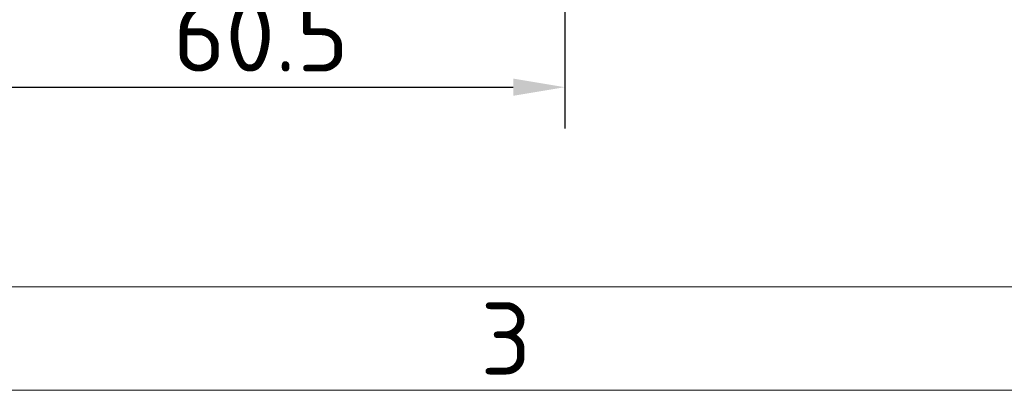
# Model space of a CAD drawing. Header units: millimetres. Extents: x 10 to 830, y 10 to 584.
# Tile 3 of 174: x 223 to 318, y 10 to 46. Entities that reach past the tile are written whole.
import ezdxf

# ---------------------------------------------------------------- set-up
doc = ezdxf.new("R2010")
doc.units = ezdxf.units.MM
doc.header["$LTSCALE"] = 2
doc.layers.add('Bemaßung (ISO)', color=7, linetype='Continuous', lineweight=25)
doc.layers.add('Rahmen (ISO)', color=7, linetype='Continuous', lineweight=70)
doc.styles.add('Bezeichnungstext (ISO)', font='isocpeur.ttf')
doc.styles.add('Notiztext (ISO)', font='isocpeur.ttf')
doc.dimstyles.new('Standard (ISO)', dxfattribs={"dimscale": 2, "dimtxt": 3.5, "dimasz": 2.5, "dimexe": 2, "dimexo": 0, "dimgap": 0.762, "dimtad": 1, "dimtoh": 1, "dimdec": 8, "dimdsep": 46, "dimtxsty": 'Notiztext (ISO)', "dimcen": 0.09, "dimdle": 10, "dimclrd": 256, "dimclre": 256, "dimclrt": 256, "dimadec": 6, "dimazin": 2, "dimtfac": 0.514286, "dimtdec": 3, "dimtmove": 0, "dimatfit": 3, "dimfxl": 1, "dimtolj": 1, "dimlwd": -1, "dimlwe": -1, "dimarcsym": 0})

# ---------------------------------------------------------------- blocks, each defined once
blk = doc.blocks.new('Ränder Basler-A3')
at = {"layer": 'Rahmen (ISO)', "lineweight": 18}
blk.add_line((10, 10), (410, 10), dxfattribs=at)
at = {"layer": 'Rahmen (ISO)', "color": 7, "lineweight": 18}
blk.add_line((415, 5), (5, 5), dxfattribs=at)
at = {"layer": 'Rahmen (ISO)', "insert": (135, 7.5), "char_height": 3.5, "attachment_point": 5, "style": 'Bezeichnungstext (ISO)'}
blk.add_mtext('\\fISOCPEUR|b0|i0;{\\H3.5000;3}', dxfattribs=at)
blk = doc.blocks.new('*D21')
at = {"layer": 'Bemaßung (ISO)', "transparency": 16777216}
for p, q in [((215.215, 92.48), (215.215, 35.322)), ((275.715, 92.48), (275.715, 35.322)), ((220.215, 39.322), (270.715, 39.322))]:
    blk.add_line(p, q, dxfattribs=at)
for points in [[(220.215, 40.156), (220.215, 38.489), (215.215, 39.322)], [(270.715, 40.156), (270.715, 38.489), (275.715, 39.322)]]:
    blk.add_solid(points, dxfattribs=at)
at = {"layer": 'Defpoints', "color": 0, "transparency": 16777216}
for p in [(215.215, 92.48), (275.715, 92.48), (275.715, 39.322)]:
    blk.add_point(p, dxfattribs=at)
at = {"layer": 'Bemaßung (ISO)', "transparency": 16777216, "insert": (237.765, 47.846), "char_height": 7, "attachment_point": 1, "style": 'Notiztext (ISO)'}
blk.add_mtext('\\A1;60.5', dxfattribs=at)

msp = doc.modelspace()

# ---------------------------------------------------------------- block references
at = {"xscale": 2, "yscale": 2, "zscale": 2}
msp.add_blockref('Ränder Basler-A3', (0, 0), dxfattribs=at)

# ---------------------------------------------------------------- dimensions: what is measured, and where the dimension line sits
at = {"layer": 'Bemaßung (ISO)'}
dim = msp.add_linear_dim(base=(275.7147684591, 39.3224238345), p1=(215.2147684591, 92.4800114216), p2=(275.7147684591, 92.4800114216), angle=180, dimstyle='Standard (ISO)', override={"dimgap": 0.762, "dimtoh": 0, "dimdec": 8, "dimtol": 0, "dimlim": 0, "dimtp": 0, "dimtm": 0, "dimtdec": 3, "dimtofl": 0, "dimatfit": 1}, dxfattribs=at)
dim.commit()
dim.dimension.update_dxf_attribs({"geometry": '*D21', "text_midpoint": (245.4647684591, 39.3224238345), "dimtype": 160})

doc.saveas('drawing.dxf')
